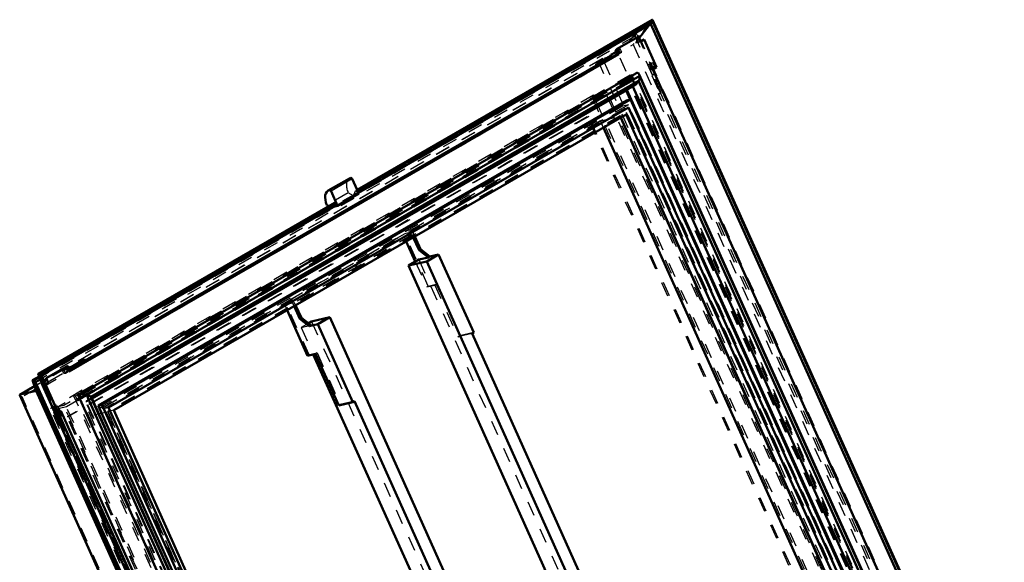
# Model space of a CAD drawing. Header units: millimetres. Extents: x 0 to 428, y 0 to 298.
# Tile 41 of 43: x 288 to 354, y 181 to 218. Entities that reach past the tile are written whole.
import ezdxf

# ---------------------------------------------------------------- set-up
doc = ezdxf.new("R2010")
doc.units = ezdxf.units.MM
doc.linetypes.add('Dashed', pattern=[2, 1, -1])
for name, color, linetype, lineweight in [('am_0', 7, 'Continuous', 50), ('am_12', 3, 'Continuous', 25), ('am_3', 6, 'Dashed', 25), ('am_6', 2, 'Continuous', 35), ('am_9', 7, 'Continuous', 50)]:
    doc.layers.add(name, color=color, linetype=linetype, lineweight=lineweight)

# ---------------------------------------------------------------- blocks, each defined once
blk = doc.blocks.new('59_FGS3001201202511U_0_in_FDFneo120120C2225N1N4N_300Op0__1203')
at = {"layer": 'am_0'}
for p, q in [((313.894, 202.832), (314.508, 201.465)), ((314.759, 202.249), (314.373, 203.109)), ((314.864, 202.31), (314.478, 203.17)), ((314.759, 202.249), (314.864, 202.31)), ((315.394, 201.753), (314.759, 202.249)), ((315.5, 201.814), (314.864, 202.31)), ((314.747, 201.603), (314.045, 201.198)), ((314.045, 201.198), (315.282, 201.484)), ((315.394, 201.753), (314.747, 201.603)), ((315.282, 201.484), (316.089, 201.95)), ((315.282, 201.484), (327.318, 174.684)), ((315.394, 201.753), (315.5, 201.814)), ((316.089, 201.95), (315.5, 201.814)), ((318.465, 196.66), (316.089, 201.95)), ((314.045, 201.198), (323.677, 179.754)), ((305.82, 198.171), (307.206, 195.086)), ((306.685, 197.588), (306.299, 198.448)), ((306.79, 197.649), (306.404, 198.509)), ((306.79, 197.649), (306.685, 197.588)), ((307.321, 197.092), (306.685, 197.588)), ((307.426, 197.153), (306.79, 197.649)), ((308.717, 197.694), (307.481, 197.408)), ((308.717, 197.694), (307.91, 197.228)), ((308.717, 197.694), (327.04, 156.9)), ((307.481, 197.408), (307.261, 197.281)), ((307.91, 197.228), (307.321, 197.092)), ((307.426, 197.153), (307.321, 197.092)), ((310.286, 191.938), (307.91, 197.228)), ((318.36, 196.599), (318.465, 196.66)), ((318.36, 196.599), (329.046, 172.806)), ((307.206, 195.086), (307.752, 195.212)), ((307.599, 195.177), (324.296, 158.002)), ((307.752, 195.212), (309.323, 191.716)), ((310.286, 191.938), (309.323, 191.716)), ((310.391, 191.999), (310.286, 191.938)), ((310.391, 191.999), (323.962, 161.785))]:
    blk.add_line(p, q, dxfattribs=at)
at = {"layer": 'am_3'}
for p, q in [((306.162, 198.754), (314.341, 203.475)), ((314.341, 203.475), (313.794, 203.349)), ((314.478, 203.17), (314.341, 203.475)), ((313.794, 203.349), (305.615, 198.627)), ((305.781, 198.554), (313.749, 203.154)), ((314.296, 203.28), (306.327, 198.68)), ((314.296, 203.28), (313.749, 203.154)), ((313.749, 203.154), (313.894, 202.832)), ((315.385, 199.808), (313.794, 203.349)), ((314.373, 203.109), (314.296, 203.28)), ((314.508, 201.465), (315.28, 199.747)), ((314.747, 201.603), (333.07, 160.809)), ((315.28, 199.747), (315.826, 199.873)), ((315.28, 199.747), (315.385, 199.808)), ((315.385, 199.808), (315.931, 199.934)), ((315.826, 199.873), (315.931, 199.934)), ((315.826, 199.873), (317.396, 196.376)), ((315.931, 199.934), (317.502, 196.437)), ((306.162, 198.754), (305.615, 198.627)), ((305.615, 198.627), (305.82, 198.171)), ((306.327, 198.68), (305.781, 198.554)), ((307.311, 195.147), (305.781, 198.554)), ((306.299, 198.448), (306.162, 198.754)), ((306.404, 198.509), (306.327, 198.68)), ((307.261, 197.281), (306.779, 197.003)), ((306.779, 197.003), (307.426, 197.153)), ((306.779, 197.003), (307.599, 195.177)), ((307.481, 197.408), (325.803, 156.614)), ((318.36, 196.599), (317.396, 196.376)), ((317.396, 196.376), (317.502, 196.437)), ((318.465, 196.66), (317.502, 196.437)), ((307.311, 195.147), (307.206, 195.086)), ((307.311, 195.147), (307.857, 195.273)), ((307.857, 195.273), (307.752, 195.212)), ((307.857, 195.273), (309.428, 191.776)), ((309.428, 191.776), (309.323, 191.716)), ((310.391, 191.999), (309.428, 191.776))]:
    blk.add_line(p, q, dxfattribs=at)
at = {"layer": 'am_6'}
for tag, p, flags in [('NB', (339.411, 203.475), 8), ('NN', (339.411, 202.975), 8), ('NT', (339.411, 202.475), 8), ('NBSYN', (339.411, 201.975), 8), ('CATALOG', (339.411, 200.975), 8), ('LINA', (339.411, 201.475), 8), ('IDNR', (339.411, 200.475), 8), ('PN', (339.411, 199.975), 8), ('LODLEVEL', (339.411, 199.475), 8), ('L', (339.411, 198.975), 8), ('W', (339.411, 198.475), 8), ('DP', (339.411, 197.975), 8), ('OP', (339.411, 197.475), 8), ('PPATH', (339.411, 196.975), 8), ('ExcludeFromBOM', (339.411, 195.975), 8), ('PSOL_0', (339.411, 195.475), 9), ('PSOL_1', (339.411, 194.975), 9), ('PSOL_2', (339.411, 194.475), 9)]:
    blk.add_attdef(tag, p, '', height=0.5, dxfattribs=dict(at, flags=flags))
blk = doc.blocks.new('60_Flat_Glass_Skylight_300120120_6_0_in_FDFneo120120C2225N1N4N_300Op0__1203')
at = {"layer": 'am_0'}
for p, q in [((329.441, 214.228), (291.711, 192.447)), ((351.235, 166.162), (329.681, 214.151)), ((329.711, 214.05), (292.255, 192.427)), ((329.634, 213.717), (292.538, 192.302)), ((350.912, 166.343), (329.634, 213.717)), ((329.817, 213.818), (329.71, 214.056)), ((329.711, 214.05), (329.71, 214.056)), ((351.092, 166.447), (329.814, 213.821)), ((329.814, 213.821), (329.817, 213.818)), ((292.603, 192.19), (329.372, 213.416)), ((349.845, 166.349), (328.842, 213.11)), ((350.349, 166.352), (329.244, 213.342)), ((291.683, 192.36), (313.237, 144.371)), ((292.354, 192.191), (292.247, 192.429)), ((292.255, 192.427), (292.247, 192.429)), ((292.358, 192.198), (292.354, 192.191)), ((313.636, 144.824), (292.358, 192.198)), ((313.815, 144.928), (292.538, 192.302)), ((313.785, 145.028), (292.578, 192.246))]:
    blk.add_line(p, q, dxfattribs=at)
for points in [[(329.441, 214.228), (329.474, 214.245), (329.506, 214.255), (329.537, 214.259), (329.566, 214.257), (329.593, 214.249), (329.618, 214.234), (329.64, 214.214), (329.661, 214.188), (329.678, 214.156), (329.681, 214.151)], [(329.681, 214.151), (329.695, 214.113), (329.707, 214.069), (329.71, 214.056)], [(329.372, 213.416), (329.406, 213.439), (329.441, 213.467), (329.476, 213.501), (329.512, 213.54), (329.547, 213.584), (329.582, 213.633), (329.616, 213.686), (329.634, 213.717)], [(329.634, 213.717), (329.644, 213.736), (329.654, 213.755), (329.663, 213.775), (329.672, 213.796), (329.679, 213.818), (329.687, 213.839), (329.693, 213.861), (329.699, 213.883), (329.704, 213.905), (329.708, 213.927), (329.711, 213.948), (329.713, 213.968), (329.714, 213.988), (329.715, 214.006), (329.714, 214.024), (329.712, 214.04), (329.711, 214.05)], [(291.711, 192.447), (291.694, 192.435), (291.682, 192.42), (291.676, 192.403), (291.676, 192.384), (291.682, 192.363), (291.683, 192.36)], [(292.247, 192.429), (292.183, 192.443), (292.12, 192.454), (292.06, 192.464), (292.003, 192.471), (291.949, 192.475), (291.9, 192.477), (291.854, 192.477), (291.813, 192.474), (291.777, 192.469), (291.746, 192.462), (291.72, 192.452), (291.711, 192.447)], [(292.255, 192.427), (292.276, 192.422), (292.297, 192.417), (292.318, 192.411), (292.338, 192.404), (292.359, 192.397), (292.379, 192.39), (292.399, 192.382), (292.418, 192.374), (292.437, 192.365), (292.454, 192.357), (292.471, 192.348), (292.486, 192.34), (292.5, 192.331), (292.512, 192.323), (292.523, 192.315), (292.533, 192.307), (292.538, 192.302)], [(292.538, 192.302), (292.558, 192.278), (292.573, 192.255), (292.578, 192.246)]]:
    blk.add_lwpolyline(points, dxfattribs=at)
at = {"layer": 'am_3'}
for p, q in [((329.196, 213.956), (291.712, 192.317)), ((328.954, 213.613), (291.797, 192.163)), ((329.126, 213.653), (291.969, 192.202)), ((329.126, 213.653), (328.954, 213.613)), ((350.266, 166.162), (328.954, 213.613)), ((350.438, 166.202), (329.126, 213.653)), ((350.696, 166.087), (329.196, 213.956)), ((328.839, 213.117), (292.218, 191.975)), ((329.219, 213.396), (292.38, 192.129)), ((328.839, 213.117), (329.219, 213.396)), ((328.842, 213.11), (328.839, 213.117)), ((329.244, 213.342), (329.219, 213.396)), ((313.212, 144.448), (291.712, 192.317)), ((291.797, 192.163), (291.969, 192.202)), ((313.109, 144.712), (291.797, 192.163)), ((313.282, 144.752), (291.969, 192.202)), ((292.38, 192.129), (292.218, 191.975)), ((313.51, 145.083), (292.38, 192.129)), ((292.55, 192.159), (292.603, 192.19)), ((313.223, 145.208), (292.218, 191.975))]:
    blk.add_line(p, q, dxfattribs=at)
for points in [[(329.196, 213.956), (329.23, 214.009), (329.265, 214.059), (329.3, 214.103), (329.335, 214.142), (329.371, 214.176), (329.405, 214.205), (329.44, 214.228), (329.441, 214.228)], [(329.219, 213.396), (329.246, 213.387), (329.275, 213.385), (329.306, 213.389), (329.338, 213.399), (329.371, 213.415), (329.372, 213.416)], [(291.683, 192.36), (291.696, 192.338), (291.712, 192.317)], [(292.55, 192.159), (292.526, 192.148), (292.498, 192.14), (292.464, 192.134), (292.425, 192.13), (292.381, 192.129), (292.38, 192.129)], [(292.578, 192.246), (292.584, 192.225), (292.585, 192.206), (292.58, 192.189), (292.569, 192.174), (292.552, 192.161), (292.55, 192.159)]]:
    blk.add_lwpolyline(points, dxfattribs=at)
at = {"layer": 'am_6'}
for tag, p, flags in [('NB', (356.242, 214.259), 8), ('NN', (356.242, 213.759), 8), ('NT', (356.242, 213.259), 8), ('NBSYN', (356.242, 212.759), 8), ('CATALOG', (356.242, 211.759), 8), ('LINA', (356.242, 212.259), 8), ('IDNR', (356.242, 211.259), 8), ('PN', (356.242, 210.759), 8), ('LODLEVEL', (356.242, 210.259), 8), ('L', (356.242, 209.759), 8), ('W', (356.242, 209.259), 8), ('PPATH', (356.242, 208.759), 8), ('ExcludeFromBOM', (356.242, 207.759), 8), ('PSOL_0', (356.242, 207.259), 9), ('PSOL_1', (356.242, 206.759), 9), ('PSOL_2', (356.242, 206.259), 9)]:
    blk.add_attdef(tag, p, '', height=0.5, dxfattribs=dict(at, flags=flags))
blk = doc.blocks.new('61_Flat_Glass_Skylight_300120120_12_0_in_FDFneo120120C2225N1N4N_300Op0__1203')
at = {"layer": 'am_0'}
for p, q in [((328.819, 212.39), (293.02, 191.723)), ((329.08, 212.45), (293.281, 191.784)), ((329.08, 212.45), (328.819, 212.39)), ((349.613, 166.733), (329.08, 212.45)), ((328.957, 211.915), (293.735, 191.582)), ((349.159, 166.935), (328.957, 211.915)), ((293.02, 191.723), (293.281, 191.784)), ((313.554, 146.006), (293.02, 191.723)), ((313.814, 146.067), (293.281, 191.784)), ((313.938, 146.602), (293.735, 191.582))]:
    blk.add_line(p, q, dxfattribs=at)
at = {"layer": 'am_3'}
for p, q in [((349.353, 166.673), (328.819, 212.39)), ((328.696, 211.855), (293.474, 191.521)), ((328.696, 211.855), (328.957, 211.915)), ((348.899, 166.875), (328.696, 211.855)), ((293.735, 191.582), (293.474, 191.521)), ((313.677, 146.542), (293.474, 191.521))]:
    blk.add_line(p, q, dxfattribs=at)
at = {"layer": 'am_6'}
for tag, p, flags in [('NB', (354.613, 212.45), 8), ('NN', (354.613, 211.95), 8), ('NT', (354.613, 211.45), 8), ('NBSYN', (354.613, 210.95), 8), ('LINA', (354.613, 210.45), 8), ('CATALOG', (354.613, 209.95), 8), ('IDNR', (354.613, 209.45), 8), ('PN', (354.613, 208.95), 8), ('LODLEVEL', (354.613, 208.45), 8), ('L', (354.613, 207.95), 8), ('W', (354.613, 207.45), 8), ('PPATH', (354.613, 206.95), 8), ('ExcludeFromBOM', (354.613, 205.95), 8), ('PSOL_0', (354.613, 205.45), 9), ('PSOL_1', (354.613, 204.95), 9), ('PSOL_2', (354.613, 204.45), 9)]:
    blk.add_attdef(tag, p, '', height=0.5, dxfattribs=dict(at, flags=flags))
blk = doc.blocks.new('62_Flat_Glass_Skylight_300120120_5_0_in_FDFneo120120C2225N1N4N_300Op0__1203')
at = {"layer": 'am_0'}
for p, q in [((328.794, 211.434), (294.077, 191.392)), ((348.707, 167.099), (328.794, 211.434)), ((348.303, 167.005), (328.44, 211.23)), ((313.99, 147.057), (294.077, 191.392))]:
    blk.add_line(p, q, dxfattribs=at)
at = {"layer": 'am_3'}
for p, q in [((328.54, 211.992), (293.121, 191.545)), ((328.943, 212.085), (293.524, 191.638)), ((328.39, 211.341), (328.794, 211.434)), ((328.943, 212.085), (328.54, 211.992)), ((348.856, 166.76), (328.54, 211.992)), ((349.259, 166.853), (328.943, 212.085)), ((328.39, 211.341), (293.673, 191.299)), ((328.44, 211.23), (328.39, 211.341)), ((293.121, 191.545), (293.524, 191.638)), ((313.436, 146.313), (293.121, 191.545)), ((313.84, 146.406), (293.524, 191.638)), ((294.077, 191.392), (293.673, 191.299)), ((313.586, 146.964), (293.673, 191.299))]:
    blk.add_line(p, q, dxfattribs=at)
at = {"layer": 'am_6'}
for tag, p, flags in [('NB', (354.259, 212.085), 8), ('NN', (354.259, 211.585), 8), ('NT', (354.259, 211.085), 8), ('NBSYN', (354.259, 210.585), 8), ('LINA', (354.259, 210.085), 8), ('CATALOG', (354.259, 209.585), 8), ('IDNR', (354.259, 209.085), 8), ('PN', (354.259, 208.585), 8), ('LODLEVEL', (354.259, 208.085), 8), ('W', (354.259, 207.085), 8), ('L', (354.259, 207.585), 8), ('PPATH', (354.259, 206.585), 8), ('ExcludeFromBOM', (354.259, 205.585), 8), ('PSOL_0', (354.259, 205.085), 9), ('PSOL_1', (354.259, 204.585), 9), ('PSOL_2', (354.259, 204.085), 9)]:
    blk.add_attdef(tag, p, '', height=0.5, dxfattribs=dict(at, flags=flags))
blk = doc.blocks.new('63_FGS3001201202O4U_0_in_FDFneo120120C2225N1N4N_300Op0__1203')
at = {"layer": 'am_3'}
for p, q in [((289.93, 191.423), (326.508, 212.539)), ((290.872, 191.641), (327.45, 212.756)), ((326.508, 212.539), (327.45, 212.756)), ((326.508, 212.539), (347.488, 165.827)), ((327.45, 212.756), (348.43, 166.045)), ((289.93, 191.423), (290.872, 191.641)), ((310.91, 144.712), (289.93, 191.423)), ((311.852, 144.929), (290.872, 191.641))]:
    blk.add_line(p, q, dxfattribs=at)
at = {"layer": 'am_6'}
for tag, p, flags in [('NB', (353.43, 212.756), 8), ('NN', (353.43, 212.256), 8), ('NT', (353.43, 211.756), 8), ('NBSYN', (353.43, 211.256), 8), ('CATALOG', (353.43, 210.256), 8), ('LINA', (353.43, 210.756), 8), ('IDNR', (353.43, 209.756), 8), ('PN', (353.43, 209.256), 8), ('LODLEVEL', (353.43, 208.756), 8), ('W', (353.43, 207.756), 8), ('L', (353.43, 208.256), 8), ('TG', (353.43, 207.256), 8), ('TG1', (353.43, 206.756), 8), ('OC', (353.43, 206.256), 8), ('PPATH', (353.43, 205.756), 8), ('ExcludeFromBOM', (353.43, 204.756), 8), ('PSOL_0', (353.43, 204.256), 9), ('PSOL_1', (353.43, 203.756), 9), ('PSOL_2', (353.43, 203.256), 9), ('PSOL_3', (353.43, 202.756), 9)]:
    blk.add_attdef(tag, p, '', height=0.5, dxfattribs=dict(at, flags=flags))
blk = doc.blocks.new('64_FGS30012012025O3U_0_in_FDFneo120120C2225N1N4N_300Op0__1203')
at = {"layer": 'am_0'}
for p, q in [((330.543, 217.862), (310.569, 206.332)), ((330.453, 217.561), (310.658, 206.134)), ((329.654, 216.585), (330.347, 217.5)), ((330.453, 217.561), (330.548, 217.74)), ((354.119, 164.871), (330.453, 217.561)), ((354.407, 164.776), (330.567, 217.854)), ((328.133, 215.863), (329.599, 216.709)), ((329.751, 216.37), (329.599, 216.709)), ((330.016, 216.523), (329.732, 216.413)), ((330.016, 216.523), (329.751, 216.37)), ((330.857, 214.652), (330.016, 216.523)), ((328.285, 215.524), (291.129, 194.074)), ((327.739, 215.418), (327.762, 215.474)), ((327.762, 215.474), (328.095, 215.666)), ((327.83, 215.321), (327.762, 215.474)), ((328.163, 215.513), (327.83, 215.321)), ((328.074, 215.713), (328.133, 215.863)), ((328.17, 215.498), (328.074, 215.713)), ((328.285, 215.524), (328.133, 215.863)), ((328.285, 215.524), (328.17, 215.498)), ((326.733, 214.737), (326.785, 214.867)), ((326.785, 214.867), (327.739, 215.418)), ((326.832, 214.76), (326.785, 214.867)), ((327.787, 215.311), (326.832, 214.76)), ((327.787, 215.311), (327.739, 215.418)), ((327.83, 215.321), (327.787, 215.311)), ((326.733, 214.737), (292.138, 194.766)), ((326.832, 214.76), (326.733, 214.737)), ((330.857, 214.652), (330.592, 214.499)), ((351.904, 167.048), (330.592, 214.499)), ((328.833, 213.089), (292.609, 192.177)), ((329.073, 212.448), (328.795, 213.067)), ((349.821, 166.36), (328.833, 213.089)), ((348.276, 167.018), (328.423, 211.22)), ((346.938, 166.708), (327.25, 210.543)), ((310.046, 207.111), (308.606, 206.28)), ((310.237, 207.071), (310.68, 206.085)), ((308.798, 206.241), (309.241, 205.254)), ((309.034, 205.445), (288.964, 193.859)), ((310.68, 206.085), (309.241, 205.254)), ((309.104, 205.236), (289.194, 193.743)), ((308.653, 205.225), (308.522, 205.301)), ((309.241, 205.254), (309.064, 205.213)), ((309.109, 205.364), (309.104, 205.236)), ((291.186, 194.316), (292.103, 194.845)), ((292.15, 194.738), (292.103, 194.845)), ((289.511, 193.567), (290.977, 194.413)), ((291.129, 194.074), (290.977, 194.413)), ((291.039, 194.275), (291.17, 194.35)), ((291.239, 194.197), (291.107, 194.121)), ((291.239, 194.197), (291.17, 194.35)), ((292.15, 194.738), (291.233, 194.209)), ((288.836, 192.7), (288.57, 193.425)), ((312.049, 141.15), (288.57, 193.425)), ((289.026, 193.689), (288.571, 193.426)), ((289.107, 193.484), (288.79, 193.3)), ((289.264, 193.09), (288.961, 193.851)), ((289.109, 193.818), (289.194, 193.743)), ((312.859, 141.052), (289.194, 193.743)), ((289.4, 193.285), (289.511, 193.567)), ((289.663, 193.228), (289.511, 193.567)), ((288.72, 193.016), (287.724, 192.441)), ((288.7, 193.389), (288.79, 193.3)), ((312.08, 141.448), (288.79, 193.3)), ((312.208, 142.006), (289.264, 193.09)), ((289.663, 193.228), (289.447, 193.178)), ((289.663, 193.228), (289.474, 193.119)), ((287.713, 192.406), (310.306, 142.103)), ((287.745, 192.448), (288.836, 192.7)), ((288.836, 192.7), (311.467, 142.313)), ((290.504, 191.356), (290.315, 191.247)), ((290.493, 190.956), (290.353, 191.269)), ((290.493, 190.956), (290.455, 190.934)), ((290.998, 189.726), (290.456, 190.934)), ((311.816, 143.905), (290.504, 191.356)), ((290.998, 189.726), (290.998, 189.726))]:
    blk.add_line(p, q, dxfattribs=at)
for points in [[(330.567, 217.854), (330.565, 217.858), (330.563, 217.86), (330.561, 217.862), (330.558, 217.864), (330.556, 217.865), (330.553, 217.865), (330.55, 217.865), (330.547, 217.864), (330.543, 217.862), (330.543, 217.862)], [(330.548, 217.74), (330.551, 217.747), (330.554, 217.753), (330.557, 217.76), (330.559, 217.767), (330.562, 217.774), (330.564, 217.781), (330.566, 217.788), (330.567, 217.795), (330.569, 217.802), (330.57, 217.809), (330.571, 217.816), (330.571, 217.822), (330.571, 217.828), (330.571, 217.834), (330.571, 217.839), (330.57, 217.844), (330.569, 217.849), (330.567, 217.853), (330.567, 217.854)], [(288.57, 193.425), (288.572, 193.427), (288.574, 193.427), (288.577, 193.428), (288.58, 193.428), (288.584, 193.429), (288.588, 193.429), (288.592, 193.429), (288.597, 193.428), (288.602, 193.427), (288.607, 193.427), (288.613, 193.426), (288.618, 193.424), (288.624, 193.423), (288.63, 193.421), (288.636, 193.42), (288.642, 193.418), (288.648, 193.416), (288.654, 193.414), (288.659, 193.412), (288.665, 193.409), (288.67, 193.407), (288.675, 193.405), (288.68, 193.402), (288.685, 193.4), (288.689, 193.397), (288.692, 193.395), (288.695, 193.392), (288.698, 193.39), (288.7, 193.389)], [(288.961, 193.851), (288.961, 193.853), (288.961, 193.855), (288.961, 193.856), (288.963, 193.858), (288.964, 193.859)], [(288.964, 193.859), (288.967, 193.86), (288.97, 193.861), (288.973, 193.862), (288.977, 193.862), (288.981, 193.862), (288.986, 193.862), (288.991, 193.862), (288.997, 193.861), (289.003, 193.86), (289.009, 193.859), (289.015, 193.858), (289.022, 193.856), (289.028, 193.855), (289.035, 193.853), (289.042, 193.851), (289.049, 193.849), (289.055, 193.846), (289.062, 193.844), (289.068, 193.841), (289.075, 193.839), (289.08, 193.836), (289.086, 193.833), (289.091, 193.83), (289.096, 193.828), (289.1, 193.825), (289.104, 193.822), (289.108, 193.82), (289.109, 193.818)], [(287.745, 192.448), (287.733, 192.445), (287.724, 192.441), (287.717, 192.435), (287.712, 192.429), (287.71, 192.423), (287.71, 192.415), (287.712, 192.407), (287.713, 192.406)]]:
    blk.add_lwpolyline(points, dxfattribs=at)
for centre, major_axis, start_param, end_param in [((310.542, 206.251), (0.496, -0.86), 2.967141, 3.141593), ((310.18, 207.058), (0.0496, -0.086), 1.396345, 2.967141), ((309.103, 205.42), (0.496, -0.86), 2.967141, 4.522937), ((308.74, 206.227), (0.0496, -0.086), 1.396345, 2.967141), ((309.065, 205.391), (0.031, -0.0537), 0.742143, 3.141593)]:
    blk.add_ellipse(centre, major_axis=major_axis, ratio=0.577382, start_param=start_param, end_param=end_param, dxfattribs=at)
at = {"layer": 'am_12'}
for p, q in [((330.548, 217.74), (310.614, 206.233)), ((354.316, 164.821), (330.548, 217.74)), ((310.139, 207.148), (308.7, 206.317)), ((310.237, 207.071), (308.798, 206.241)), ((309.109, 205.364), (289.109, 193.818)), ((289.062, 193.598), (288.7, 193.389)), ((312.802, 140.771), (288.961, 193.851)), ((312.877, 140.899), (289.109, 193.818)), ((288.721, 193.012), (287.745, 192.448)), ((312.107, 141.273), (288.7, 193.389)), ((310.376, 142.061), (287.745, 192.448))]:
    blk.add_line(p, q, dxfattribs=at)
at = {"layer": 'am_3'}
for p, q in [((330.526, 217.846), (310.463, 206.264)), ((330.448, 217.632), (310.496, 206.115)), ((330.526, 217.846), (329.266, 216.182)), ((330.347, 217.5), (330.448, 217.632)), ((330.448, 217.632), (330.453, 217.561)), ((354.16, 164.837), (330.448, 217.632)), ((354.366, 164.766), (330.526, 217.846)), ((329.505, 217.057), (288.57, 193.425)), ((329.506, 217.058), (289.026, 193.689)), ((329.509, 216.948), (289.062, 193.598)), ((329.505, 217.057), (328.292, 215.478)), ((329.394, 216.74), (329.509, 216.948)), ((352.984, 164.781), (329.505, 217.057)), ((352.916, 164.832), (329.509, 216.948)), ((352.999, 164.791), (329.527, 217.051)), ((329.394, 216.74), (289.107, 193.484)), ((289.264, 193.09), (329.266, 216.182)), ((329.266, 216.182), (352.21, 165.098)), ((352.683, 164.888), (329.394, 216.74)), ((329.599, 216.709), (329.436, 216.297)), ((329.436, 216.297), (329.654, 216.585)), ((329.732, 216.413), (329.436, 216.297)), ((329.436, 216.297), (329.751, 216.37)), ((328.292, 215.478), (288.836, 192.7)), ((328.292, 215.478), (327.201, 215.226)), ((328.144, 215.753), (328.074, 215.713)), ((328.095, 215.666), (328.307, 215.789)), ((328.174, 215.828), (328.144, 215.753)), ((328.241, 215.538), (328.144, 215.753)), ((328.376, 215.636), (328.163, 215.513)), ((328.17, 215.498), (328.241, 215.538)), ((328.367, 215.94), (328.174, 215.828)), ((328.298, 215.551), (328.174, 215.828)), ((328.241, 215.538), (328.298, 215.551)), ((350.923, 165.091), (328.292, 215.478)), ((328.298, 215.551), (328.491, 215.663)), ((328.307, 215.789), (328.367, 215.94)), ((328.376, 215.636), (328.307, 215.789)), ((328.491, 215.663), (328.367, 215.94)), ((328.491, 215.663), (328.376, 215.636)), ((326.982, 214.867), (287.877, 192.292)), ((327.175, 215.215), (288.72, 193.016)), ((327.201, 215.226), (288.721, 193.012)), ((349.412, 164.928), (326.982, 214.867)), ((349.832, 164.839), (327.201, 215.226)), ((330.388, 214.864), (330.268, 214.795)), ((330.383, 214.822), (330.268, 214.795)), ((330.268, 214.795), (330.581, 214.098)), ((330.6, 214.947), (330.383, 214.822)), ((330.494, 214.575), (330.383, 214.822)), ((330.388, 214.864), (330.6, 214.947)), ((330.701, 214.167), (330.388, 214.864)), ((330.6, 214.947), (330.711, 214.7)), ((329.066, 214.101), (291.383, 192.347)), ((329.181, 214.127), (328.988, 214.016)), ((329.066, 214.101), (329.181, 214.127)), ((350.68, 165.978), (329.066, 214.101)), ((329.292, 213.881), (329.181, 214.127)), ((330.605, 214.659), (330.436, 214.562)), ((330.436, 214.562), (330.494, 214.575)), ((330.477, 214.472), (330.436, 214.562)), ((330.645, 214.569), (330.477, 214.472)), ((330.592, 214.499), (330.477, 214.472)), ((330.711, 214.7), (330.494, 214.575)), ((330.622, 214.136), (330.538, 214.088)), ((330.581, 214.098), (330.538, 214.088)), ((330.701, 214.167), (330.581, 214.098)), ((330.711, 214.7), (330.605, 214.659)), ((330.605, 214.659), (330.645, 214.569)), ((330.622, 214.136), (330.701, 214.167)), ((331.169, 212.917), (330.622, 214.136)), ((330.645, 214.569), (330.857, 214.652)), ((328.918, 213.975), (291.761, 192.525)), ((328.971, 213.716), (291.814, 192.265)), ((329.011, 213.626), (291.854, 192.176)), ((329.028, 213.729), (291.872, 192.279)), ((329.126, 213.653), (291.969, 192.202)), ((328.93, 214.003), (328.86, 213.962)), ((328.86, 213.962), (328.918, 213.975)), ((328.971, 213.716), (328.86, 213.962)), ((328.918, 213.975), (329.028, 213.729)), ((328.988, 214.016), (328.93, 214.003)), ((329.041, 213.756), (328.93, 214.003)), ((329.028, 213.729), (328.971, 213.716)), ((329.099, 213.769), (328.988, 214.016)), ((329.011, 213.626), (329.126, 213.653)), ((350.323, 166.175), (329.011, 213.626)), ((329.234, 213.868), (329.041, 213.756)), ((329.041, 213.756), (329.099, 213.769)), ((329.274, 213.778), (329.081, 213.666)), ((329.139, 213.68), (329.081, 213.666)), ((350.394, 166.216), (329.081, 213.666)), ((329.292, 213.881), (329.099, 213.769)), ((350.438, 166.202), (329.126, 213.653)), ((329.332, 213.791), (329.139, 213.68)), ((350.451, 166.229), (329.139, 213.68)), ((329.292, 213.881), (329.234, 213.868)), ((329.234, 213.868), (329.274, 213.778)), ((329.274, 213.778), (329.332, 213.791)), ((350.644, 166.34), (329.332, 213.791)), ((330.538, 214.088), (331.086, 212.869)), ((327.495, 212.952), (290.707, 191.714)), ((328.79, 213.079), (292.198, 191.955)), ((326.585, 212.741), (327.495, 212.952)), ((348.596, 165.972), (327.495, 212.952)), ((328.79, 213.079), (328.833, 213.089)), ((328.795, 213.067), (328.79, 213.079)), ((330.987, 212.846), (331.169, 212.917)), ((331.086, 212.869), (330.987, 212.846)), ((350.879, 168.555), (330.987, 212.846)), ((331.169, 212.917), (331.086, 212.869)), ((326.585, 212.741), (289.796, 191.504)), ((347.685, 165.761), (326.585, 212.741)), ((349.607, 166.73), (329.073, 212.448)), ((326.159, 211.287), (290.915, 190.941)), ((326.255, 211.309), (291.012, 190.963)), ((327.046, 210.999), (292.364, 190.977)), ((328.383, 211.308), (293.701, 191.287)), ((326.159, 211.287), (326.255, 211.309)), ((346.374, 166.279), (326.159, 211.287)), ((346.47, 166.301), (326.255, 211.309)), ((327.046, 210.999), (328.383, 211.308)), ((327.25, 210.543), (327.046, 210.999)), ((328.423, 211.22), (328.383, 211.308)), ((309.961, 206.132), (308.522, 205.301)), ((310.327, 205.92), (309.961, 206.132)), ((310.327, 205.92), (310.463, 206.264)), ((310.496, 206.115), (310.465, 206.035)), ((310.569, 206.332), (310.473, 206.276)), ((310.543, 206.067), (310.496, 206.115)), ((310.548, 206.195), (310.543, 206.067)), ((310.658, 206.134), (310.543, 206.067)), ((310.614, 206.233), (310.548, 206.195)), ((309.024, 205.433), (288.961, 193.851)), ((310.327, 205.92), (308.888, 205.089)), ((309.024, 205.433), (308.888, 205.089)), ((309.026, 205.205), (310.465, 206.035)), ((310.68, 206.085), (310.465, 206.035)), ((309.057, 205.284), (289.106, 193.766)), ((308.888, 205.089), (308.653, 205.225)), ((309.057, 205.284), (309.026, 205.205)), ((309.064, 205.213), (309.026, 205.205)), ((309.104, 205.236), (309.057, 205.284)), ((292.103, 194.845), (292.051, 194.716)), ((292.138, 194.766), (292.051, 194.716)), ((290.624, 194.035), (291.039, 194.275)), ((290.684, 194.186), (290.624, 194.035)), ((290.877, 194.297), (290.684, 194.186)), ((290.808, 193.909), (290.684, 194.186)), ((291.107, 194.121), (290.693, 193.882)), ((290.847, 194.222), (290.877, 194.297)), ((290.917, 194.262), (290.847, 194.222)), ((290.943, 194.007), (290.847, 194.222)), ((291.001, 194.02), (290.877, 194.297)), ((290.977, 194.413), (290.917, 194.262)), ((291.014, 194.047), (290.917, 194.262)), ((291.17, 194.35), (291.148, 194.294)), ((291.148, 194.294), (291.186, 194.316)), ((291.196, 194.187), (291.148, 194.294)), ((291.233, 194.209), (291.196, 194.187)), ((291.196, 194.187), (291.239, 194.197)), ((292.051, 194.716), (292.15, 194.738)), ((289.106, 193.766), (289.348, 193.155)), ((312.818, 140.97), (289.106, 193.766)), ((289.194, 193.743), (289.106, 193.766)), ((290.693, 193.882), (290.624, 194.035)), ((290.693, 193.882), (290.808, 193.909)), ((290.808, 193.909), (291.001, 194.02)), ((290.943, 194.007), (291.014, 194.047)), ((291.001, 194.02), (290.943, 194.007)), ((291.014, 194.047), (291.129, 194.074)), ((289.348, 193.155), (289.4, 193.285)), ((289.447, 193.178), (289.348, 193.155)), ((289.348, 193.155), (289.398, 193.075)), ((289.474, 193.119), (289.398, 193.075)), ((289.398, 193.075), (290.238, 191.203)), ((310.307, 142.353), (287.877, 192.292)), ((291.498, 192.373), (291.383, 192.347)), ((312.997, 144.223), (291.383, 192.347)), ((291.691, 192.485), (291.498, 192.373)), ((291.608, 192.127), (291.498, 192.373)), ((291.744, 192.225), (291.551, 192.113)), ((291.551, 192.113), (291.608, 192.127)), ((291.591, 192.024), (291.551, 192.113)), ((291.784, 192.135), (291.591, 192.024)), ((291.608, 192.127), (291.801, 192.238)), ((291.703, 192.512), (291.633, 192.472)), ((291.633, 192.472), (291.691, 192.485)), ((291.744, 192.225), (291.633, 192.472)), ((291.842, 192.149), (291.649, 192.037)), ((291.801, 192.238), (291.691, 192.485)), ((291.761, 192.525), (291.703, 192.512)), ((291.814, 192.265), (291.703, 192.512)), ((291.801, 192.238), (291.744, 192.225)), ((291.872, 192.279), (291.761, 192.525)), ((291.784, 192.135), (291.842, 192.149)), ((313.096, 144.684), (291.784, 192.135)), ((291.814, 192.265), (291.872, 192.279)), ((313.154, 144.698), (291.842, 192.149)), ((291.969, 192.202), (291.854, 192.176)), ((313.167, 144.725), (291.854, 192.176)), ((313.282, 144.752), (291.969, 192.202)), ((292.609, 192.177), (292.241, 191.965)), ((290.707, 191.714), (289.796, 191.504)), ((310.897, 144.524), (289.796, 191.504)), ((290.18, 191.653), (290.06, 191.583)), ((290.06, 191.583), (290.373, 190.886)), ((290.078, 191.554), (290.06, 191.583)), ((290.295, 191.679), (290.078, 191.554)), ((290.189, 191.308), (290.078, 191.554)), ((290.18, 191.653), (290.295, 191.679)), ((290.353, 191.269), (290.18, 191.653)), ((290.406, 191.433), (290.189, 191.308)), ((290.295, 191.679), (290.406, 191.433)), ((290.406, 191.433), (290.348, 191.419)), ((311.807, 144.734), (290.707, 191.714)), ((291.649, 192.037), (291.591, 192.024)), ((312.961, 144.586), (291.649, 192.037)), ((292.241, 191.965), (292.198, 191.955)), ((313.186, 145.226), (292.198, 191.955)), ((313.23, 145.236), (292.241, 191.965)), ((290.348, 191.419), (290.18, 191.322)), ((290.22, 191.233), (290.18, 191.322)), ((290.18, 191.322), (290.189, 191.308)), ((290.389, 191.33), (290.22, 191.233)), ((290.238, 191.203), (290.22, 191.233)), ((290.315, 191.247), (290.238, 191.203)), ((290.348, 191.419), (290.389, 191.33)), ((290.45, 190.946), (290.367, 190.897)), ((290.367, 190.897), (290.914, 189.678)), ((290.373, 190.886), (290.367, 190.897)), ((290.455, 190.934), (290.373, 190.886)), ((290.389, 191.33), (290.504, 191.356)), ((290.45, 190.946), (290.493, 190.956)), ((290.456, 190.934), (290.45, 190.946)), ((291.012, 190.963), (290.915, 190.941)), ((311.13, 145.933), (290.915, 190.941)), ((311.227, 145.956), (291.012, 190.963)), ((293.701, 191.287), (292.364, 190.977)), ((312.256, 146.687), (292.364, 190.977)), ((313.594, 146.996), (293.701, 191.287)), ((290.899, 189.703), (290.998, 189.726)), ((290.914, 189.678), (290.899, 189.703)), ((310.792, 145.413), (290.899, 189.703)), ((290.998, 189.726), (290.914, 189.678))]:
    blk.add_line(p, q, dxfattribs=at)
for points in [[(330.543, 217.862), (330.54, 217.86), (330.536, 217.857), (330.532, 217.854), (330.529, 217.85), (330.526, 217.846)], [(329.527, 217.051), (329.526, 217.054), (329.524, 217.056), (329.522, 217.058), (329.52, 217.059), (329.518, 217.06), (329.515, 217.06), (329.512, 217.06), (329.51, 217.059), (329.507, 217.058), (329.505, 217.057)], [(329.509, 216.948), (329.512, 216.953), (329.515, 216.959), (329.517, 216.964), (329.52, 216.97), (329.522, 216.977), (329.524, 216.983), (329.526, 216.989), (329.527, 216.995), (329.528, 217.002), (329.53, 217.008), (329.53, 217.014), (329.531, 217.019), (329.531, 217.025), (329.531, 217.029)], [(329.531, 217.029), (329.531, 217.034), (329.531, 217.039), (329.53, 217.043), (329.529, 217.047), (329.528, 217.05), (329.527, 217.051)], [(326.982, 214.867), (326.989, 214.895), (326.997, 214.924), (327.007, 214.952), (327.017, 214.98), (327.027, 215.008), (327.039, 215.034), (327.051, 215.06), (327.064, 215.084), (327.077, 215.107), (327.091, 215.128), (327.105, 215.148), (327.119, 215.165), (327.133, 215.181), (327.147, 215.195), (327.161, 215.206), (327.175, 215.215), (327.188, 215.222), (327.201, 215.226)], [(287.713, 192.406), (287.718, 192.397), (287.725, 192.387), (287.735, 192.378), (287.747, 192.367), (287.76, 192.357), (287.776, 192.346), (287.794, 192.335), (287.813, 192.324), (287.834, 192.312), (287.857, 192.302), (287.877, 192.292)]]:
    blk.add_lwpolyline(points, dxfattribs=at)
for centre, major_axis, start_param, end_param in [((310.542, 206.251), (0.496, -0.86), 3.141593, 4.522937), ((310.504, 206.222), (0.031, -0.0537), 0.742143, 3.571444), ((309.065, 205.391), (0.031, -0.0537), 3.141593, 3.571444)]:
    blk.add_ellipse(centre, major_axis=major_axis, ratio=0.577382, start_param=start_param, end_param=end_param, dxfattribs=at)
at = {"layer": 'am_6'}
for tag, p, flags in [('NB', (359.407, 217.865), 8), ('NN', (359.407, 217.365), 8), ('NT', (359.407, 216.865), 8), ('NBSYN', (359.407, 216.365), 8), ('LINA', (359.407, 215.865), 8), ('CATALOG', (359.407, 215.365), 8), ('IDNR', (359.407, 214.865), 8), ('PN', (359.407, 214.365), 8), ('LODLEVEL', (359.407, 213.865), 8), ('L', (359.407, 213.365), 8), ('W', (359.407, 212.865), 8), ('DP', (359.407, 212.365), 8), ('OP', (359.407, 211.865), 8), ('OC', (359.407, 211.365), 8), ('ExcludeFromBOM', (359.407, 210.365), 8), ('PSOL_0', (359.407, 209.865), 9), ('PSOL_1', (359.407, 209.365), 9), ('PSOL_2', (359.407, 208.865), 9)]:
    blk.add_attdef(tag, p, '', height=0.5, dxfattribs=dict(at, flags=flags))

msp = doc.modelspace()

# ---------------------------------------------------------------- linework, layer by layer
at = {"layer": 'am_9'}
msp.add_point((310.506, 201.174), dxfattribs=at)
msp.add_point((310.506, 201.174), dxfattribs=at)

# ---------------------------------------------------------------- block references
for name in ['64_FGS30012012025O3U_0_in_FDFneo120120C2225N1N4N_300Op0__1203', '60_Flat_Glass_Skylight_300120120_6_0_in_FDFneo120120C2225N1N4N_300Op0__1203', '63_FGS3001201202O4U_0_in_FDFneo120120C2225N1N4N_300Op0__1203', '61_Flat_Glass_Skylight_300120120_12_0_in_FDFneo120120C2225N1N4N_300Op0__1203', '62_Flat_Glass_Skylight_300120120_5_0_in_FDFneo120120C2225N1N4N_300Op0__1203', '59_FGS3001201202511U_0_in_FDFneo120120C2225N1N4N_300Op0__1203']:
    msp.add_blockref(name, (0, 0))

doc.saveas('drawing.dxf')
